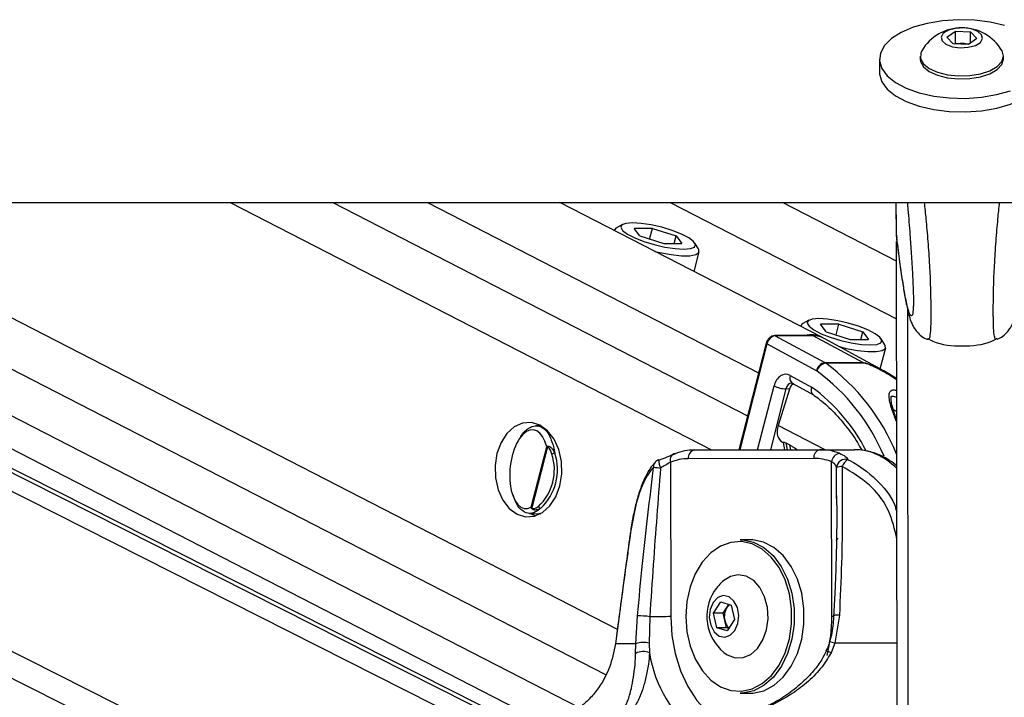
# Paper-space layout '2.5M DUO Wall Base Bracket' of a CAD drawing. Header units: millimetres. Extents: x 20 to 18989, y 40 to 14956.
# Tile 50 of 109: x 9293 to 9518, y 6498 to 6653. Entities that reach past the tile are written whole.
import ezdxf

# ---------------------------------------------------------------- set-up
doc = ezdxf.new("R2010")
doc.units = ezdxf.units.MM
doc.layers.add('COMPONENT_GEOMETRY', color=7, linetype='Continuous')
doc.styles.add('SLDTEXTSTYLE1', font='TXT', dxfattribs={"width": 0.75})
doc.dimstyles.new('SLDDIMSTYLE0', dxfattribs={"dimtxt": 150, "dimasz": 6.604, "dimexe": 0, "dimexo": 0.0625, "dimgap": 37.5, "dimtad": 0, "dimtih": 1, "dimtoh": 1, "dimdec": 0, "dimlfac": 0.5, "dimrnd": 1e-09, "dimzin": 12, "dimdsep": 46, "dimtxsty": 'SLDTEXTSTYLE1', "dimsah": 1, "dimcen": 0.09, "dimadec": 0, "dimazin": 3, "dimtfac": 1, "dimtdec": 0, "dimtofl": 0, "dimtmove": 0, "dimatfit": 3, "dimfxl": 1, "dimfrac": 2, "dimtolj": 1, "dimtzin": 12, "dimarcsym": 0})

# ---------------------------------------------------------------- blocks, each defined once
blk = doc.blocks.new('_D_24')
at = {"layer": 'COMPONENT_GEOMETRY', "color": 7, "ltscale": 2}
for p, q in [((10429.19, 6611), (10429.19, 4483.81)), ((10429.19, 2118.49), (10429.19, 4245.68)), ((7020.83, 2118.49), (10435.54, 2118.49))]:
    blk.add_line(p, q, dxfattribs=at)
for points in [[(10429.19, 6611), (10428.17, 6604.4), (10430.2, 6604.4)], [(10429.19, 2118.49), (10430.2, 2125.1), (10428.17, 2125.1)]]:
    blk.add_solid(points, dxfattribs=at)
at = {"layer": 'COMPONENT_GEOMETRY', "color": 7, "ltscale": 2, "insert": (10207.52, 4439.04), "char_height": 150, "attachment_point": 1, "style": 'SLDTEXTSTYLE1'}
blk.add_mtext('2246', dxfattribs=at)

psp = doc.layouts.new('2.5M DUO Wall Base Bracket')

# ---------------------------------------------------------------- linework, layer by layer
at = {"color": 7, "linetype": 'Continuous', "lineweight": 25, "ltscale": 2}
for p, q in [((9504.95, 6648.69), (9506.92, 6650.06)), ((9506.43, 6647.2), (9504.95, 6648.69)), ((9506.92, 6650.06), (9510.37, 6649.93)), ((9506.92, 6647.32), (9506.92, 6650.06)), ((9511.85, 6648.43), (9509.88, 6647.07)), ((9510.37, 6649.93), (9511.85, 6648.43)), ((9510.37, 6647.41), (9510.37, 6649.93)), ((9509.88, 6647.07), (9506.43, 6647.2)), ((9506.74, 6647.19), (9506.92, 6647.32)), ((9506.92, 6647.32), (9508.65, 6647.25)), ((9508.65, 6647.25), (9510.07, 6647.2)), ((9489.61, 6643.71), (9489.61, 6640.63)), ((9498.91, 6644.39), (9498.91, 6643.72)), ((9517.91, 6643.74), (9517.91, 6644.41)), ((6966.76, 6611), (9506.66, 6611)), ((9415.62, 6487.73), (9171.42, 6611)), ((9182.22, 6611), (9414.55, 6491.6)), ((9476.47, 6580.28), (9416.69, 6611)), ((9493.47, 6597.65), (9467.49, 6611)), ((9493.46, 6603.25), (9493.45, 6611)), ((9493.46, 6603.25), (9493.45, 6611)), ((9493.46, 6605.48), (9493.45, 6611)), ((9493.46, 6603.25), (9493.45, 6611)), ((9493.46, 6603.58), (9493.45, 6611)), ((9493.46, 6605.19), (9493.45, 6611)), ((9506.66, 6611), (12046.56, 6611)), ((9430.96, 6606), (9429.57, 6605.23)), ((9429.11, 6604.73), (9429.09, 6604.63)), ((9437.78, 6605.1), (9433.63, 6605.1)), ((9434.94, 6603.37), (9433.63, 6605.1)), ((9434.94, 6603.37), (9440.39, 6601.63)), ((9437.16, 6602.66), (9437.78, 6605.1)), ((9437.78, 6605.1), (9443.24, 6603.37)), ((9442.79, 6601.63), (9443.24, 6603.37)), ((9443.24, 6603.37), (9444.54, 6601.63)), ((9493.46, 6603.57), (9493.46, 6605.19)), ((9493.46, 6603.58), (9493.46, 6603.57)), ((9493.46, 6603.57), (9493.59, 6602.94)), ((9440.39, 6601.63), (9444.54, 6601.63)), ((9448.33, 6600.41), (9447.47, 6601.76)), ((9493.63, 6478.67), (9493.46, 6602.12)), ((9493.47, 6597.65), (9493.46, 6602.12)), ((9493.46, 6598.82), (9493.46, 6602.12)), ((9447.33, 6595.25), (9448.48, 6599.75)), ((9493.46, 6598.7), (9493.46, 6598.82)), ((9493.46, 6598.53), (9493.46, 6598.82)), ((9493.46, 6597.65), (9493.46, 6598.82)), ((9493.46, 6598.41), (9493.46, 6598.53)), ((9471.65, 6582.87), (9471.62, 6582.77)), ((9473.5, 6584.14), (9472.1, 6583.37)), ((9480.32, 6583.25), (9476.17, 6583.25)), ((9477.47, 6581.51), (9476.17, 6583.25)), ((9479.69, 6580.8), (9480.32, 6583.25)), ((9480.32, 6583.25), (9485.77, 6581.51)), ((9474.35, 6580.65), (9465.67, 6580.65)), ((9465.82, 6580.61), (9477.16, 6574.47)), ((9474.5, 6580.61), (9465.82, 6580.61)), ((9485.84, 6574.47), (9474.5, 6580.61)), ((9477.47, 6581.51), (9482.92, 6579.77)), ((9485.33, 6579.77), (9485.77, 6581.51)), ((9485.77, 6581.51), (9487.08, 6579.77)), ((9463.76, 6578.89), (9457.52, 6554.58)), ((9475.24, 6572.6), (9463.92, 6578.74)), ((9490.59, 6572.6), (9476.97, 6580.01)), ((9482.92, 6579.77), (9487.08, 6579.77)), ((9490.86, 6578.55), (9490.01, 6579.9)), ((9489.77, 6573.05), (9491.02, 6577.89)), ((9477.16, 6574.47), (9485.84, 6574.47)), ((9486.02, 6574.36), (9477.34, 6574.36)), ((9493.5, 6570.84), (9490.58, 6572.59)), ((9469.22, 6571.54), (9474.13, 6568.88)), ((9469.64, 6569.8), (9469.68, 6569.78)), ((9469.68, 6569.78), (9474.53, 6567.16)), ((9469.08, 6568.46), (9466.5, 6560.14)), ((9469.08, 6568.46), (9468.27, 6568.49)), ((9412.32, 6560.1), (9411.2, 6560.07)), ((9467.46, 6556.31), (9467.61, 6556.23)), ((9467.6, 6556.28), (9467.94, 6554.6)), ((9468.25, 6556.15), (9469.13, 6555.7)), ((9410.14, 6541.51), (9413.68, 6555.29)), ((9413.88, 6555.26), (9410.3, 6541.33)), ((9447.4, 6554.55), (9476.03, 6554.62)), ((9476.03, 6554.62), (9483.82, 6554.62)), ((9441.92, 6551.77), (9441.97, 6516.54)), ((9474.62, 6552.62), (9445.98, 6552.55)), ((9478.74, 6516.64), (9478.69, 6551.87)), ((9479.79, 6543.48), (9479.8, 6544.15)), ((9409.76, 6540.08), (9412.32, 6540.02)), ((9412.1, 6539.9), (9411.84, 6540.03)), ((9460.07, 6534.09), (9457.81, 6534.09)), ((9457.52, 6526.09), (9457.48, 6526.09)), ((9451.73, 6517.32), (9453.38, 6519.89)), ((9453.38, 6519.89), (9455.78, 6519.15)), ((9453.94, 6517.32), (9454.77, 6518.61)), ((9454.77, 6518.61), (9455.22, 6519.32)), ((9455.78, 6519.15), (9456.52, 6515.85)), ((9434.02, 6510.34), (9434.37, 6516.74)), ((9437.2, 6516.53), (9437.08, 6510.52)), ((9452.48, 6514.02), (9451.73, 6517.32)), ((9453.94, 6517.32), (9451.73, 6517.32)), ((9454.31, 6515.67), (9453.94, 6517.32)), ((9454.69, 6514.02), (9454.31, 6515.67)), ((9456.52, 6515.85), (9454.87, 6513.29)), ((9480.45, 6516.87), (9479.43, 6510.46)), ((9454.87, 6513.29), (9452.48, 6514.02)), ((9454.69, 6514.02), (9452.48, 6514.02)), ((9455.24, 6513.85), (9454.69, 6514.02)), ((9433.97, 6508.15), (9434.02, 6510.34)), ((9437.08, 6510.52), (9437.14, 6508.27)), ((9479.43, 6510.46), (9478.56, 6508.27)), ((9457.48, 6507.09), (9457.52, 6507.09)), ((9457.81, 6499.09), (9460.07, 6499.09))]:
    psp.add_line(p, q, dxfattribs=at)
at = {"color": 8, "linetype": 'Continuous', "lineweight": 25, "ltscale": 2}
for p, q in [((9408.38, 6443.53), (9076.6, 6611)), ((9411.36, 6448.17), (9088.78, 6611)), ((9419.49, 6480.52), (9160.99, 6611)), ((9418.83, 6485.15), (9169.51, 6611)), ((9196.94, 6611), (9421.1, 6495.81)), ((9217.54, 6611), (9427.06, 6503.33)), ((9240.37, 6611), (9429.78, 6513.66)), ((9341.46, 6611), (9451.29, 6554.56)), ((9364.84, 6611), (9459.51, 6562.35)), ((9386.45, 6611), (9462.03, 6572.16)), ((9441.82, 6611), (9493.48, 6584.45)), ((9493.46, 6603.25), (9493.45, 6611)), ((9493.46, 6603.25), (9493.45, 6611)), ((9493.46, 6603.25), (9493.45, 6611)), ((9493.67, 6445.05), (9493.46, 6602.12)), ((9493.47, 6597.65), (9493.46, 6602.12)), ((9493.46, 6598.82), (9493.46, 6602.12)), ((9493.46, 6598.55), (9493.46, 6598.53)), ((9493.46, 6597.65), (9493.46, 6598.53)), ((9496.25, 6440.24), (9496.05, 6586.52)), ((9463.92, 6578.74), (9457.71, 6554.58)), ((9461.8, 6554.59), (9465.55, 6569.17)), ((9468.27, 6568.49), (9464.7, 6554.59)), ((9493.51, 6563.32), (9492.79, 6563.68)), ((9477.24, 6554.62), (9466.5, 6560.14)), ((9468.25, 6556.15), (9468.57, 6554.6)), ((9469.35, 6554.61), (9469.13, 6555.7)), ((9479.8, 6544.15), (9479.82, 6550.54)), ((9493.42, 6535.12), (9493.55, 6535.14)), ((9493.55, 6534.2), (9493.42, 6535.12))]:
    psp.add_line(p, q, dxfattribs=at)
at = {"color": 7, "linetype": 'Continuous', "lineweight": 25, "ltscale": 2, "flags": 128}
for points in [[(9518.17, 6651.41), (9514.85, 6652.17), (9511.28, 6652.61), (9507.6, 6652.7), (9503.95, 6652.45), (9500.47, 6651.86), (9497.3, 6650.96), (9494.55, 6649.79), (9492.34, 6648.38), (9490.74, 6646.79), (9489.83, 6645.08), (9489.62, 6643.33), (9490.14, 6641.58)], [(9508.02, 6646.3), (9509.86, 6646.41), (9511.48, 6646.84), (9512.63, 6647.53), (9513.13, 6648.39), (9512.92, 6649.26), (9512.02, 6650.04), (9510.57, 6650.58), (9508.78, 6650.83), (9506.94, 6650.72), (9505.32, 6650.29), (9504.17, 6649.59), (9503.67, 6648.74), (9503.88, 6647.86), (9504.78, 6647.09), (9506.23, 6646.54), (9508.02, 6646.3)], [(9498.91, 6643.72), (9498.98, 6643.16), (9499.65, 6641.97), (9500.96, 6640.91), (9502.83, 6640.05), (9505.11, 6639.47), (9507.64, 6639.21)], [(9499.26, 6645.62), (9499.01, 6645.06), (9498.98, 6643.83), (9499.65, 6642.64), (9500.96, 6641.57), (9502.83, 6640.72), (9505.11, 6640.14), (9507.64, 6639.88)], [(9507.64, 6639.88), (9510.22, 6639.95), (9512.67, 6640.35), (9514.8, 6641.05), (9516.46, 6642), (9517.52, 6643.13), (9517.9, 6644.35), (9517.59, 6645.58), (9517.54, 6645.65)], [(9507.64, 6639.21), (9510.22, 6639.28), (9512.67, 6639.68), (9514.8, 6640.38), (9516.46, 6641.33), (9517.52, 6642.46), (9517.91, 6643.68), (9517.91, 6643.74)], [(9490.14, 6641.58), (9491.36, 6639.93), (9493.24, 6638.41), (9495.7, 6637.1), (9498.64, 6636.05), (9501.97, 6635.29), (9505.53, 6634.86), (9509.21, 6634.76), (9512.86, 6635.02), (9516.34, 6635.6), (9519.51, 6636.5)], [(9489.61, 6640.63), (9489.63, 6640.25), (9490.15, 6638.51)], [(9490.15, 6638.51), (9491.37, 6636.85), (9493.24, 6635.34), (9495.7, 6634.03), (9498.65, 6632.98), (9501.97, 6632.22), (9505.54, 6631.78), (9509.22, 6631.69), (9512.87, 6631.94), (9516.35, 6632.53), (9519.52, 6633.43), (9522.26, 6634.6), (9524.48, 6636.01), (9526.07, 6637.6), (9526.99, 6639.3), (9527.21, 6640.68)], [(9433.24, 6606.37), (9431.72, 6606.25), (9430.8, 6605.9), (9430.56, 6605.34), (9431, 6604.62), (9432.1, 6603.8), (9433.76, 6602.94), (9435.86, 6602.12), (9438.22, 6601.4), (9440.64, 6600.84), (9442.95, 6600.48), (9444.94, 6600.36), (9446.45, 6600.48), (9447.37, 6600.84), (9447.62, 6601.4), (9447.18, 6602.12), (9446.08, 6602.94), (9444.41, 6603.8), (9442.32, 6604.62), (9439.96, 6605.34), (9437.53, 6605.9), (9435.23, 6606.25), (9433.24, 6606.37)], [(9429.57, 6605.23), (9429.45, 6605.16), (9429.1, 6604.62)], [(9438.37, 6599.86), (9439.49, 6599.59), (9442.08, 6599.11), (9444.42, 6598.86), (9446.34, 6598.86), (9447.71, 6599.11), (9448.42, 6599.59), (9448.41, 6600.27), (9448.33, 6600.41)], [(9472.1, 6583.37), (9471.98, 6583.3), (9471.63, 6582.77)], [(9475.77, 6584.51), (9474.26, 6584.39), (9473.34, 6584.04), (9473.09, 6583.48), (9473.53, 6582.76), (9474.63, 6581.94), (9476.29, 6581.08), (9478.39, 6580.26), (9480.75, 6579.54), (9483.18, 6578.98), (9485.48, 6578.63), (9487.47, 6578.5), (9488.99, 6578.63), (9489.91, 6578.98), (9490.15, 6579.54), (9489.71, 6580.26), (9488.61, 6581.08), (9486.95, 6581.94), (9484.85, 6582.76), (9482.49, 6583.48), (9480.07, 6584.04), (9477.76, 6584.39), (9475.77, 6584.51)], [(9474.35, 6580.65), (9474.42, 6580.64), (9474.5, 6580.61)], [(9480.45, 6578.12), (9482.02, 6577.73), (9484.61, 6577.25), (9486.95, 6577), (9488.88, 6577), (9490.24, 6577.25), (9490.95, 6577.73), (9490.94, 6578.41), (9490.86, 6578.55)], [(9406.9, 6539.91), (9408.84, 6539.3), (9410.83, 6539.42), (9412.74, 6540.27), (9414.42, 6541.79), (9415.76, 6543.87), (9416.68, 6546.37), (9417.11, 6549.12), (9417.02, 6551.94), (9416.42, 6554.63), (9415.35, 6557), (9413.88, 6558.91), (9412.11, 6560.21), (9410.17, 6560.82), (9408.17, 6560.69), (9406.27, 6559.84), (9404.59, 6558.33), (9403.25, 6556.25), (9402.33, 6553.75), (9401.9, 6550.99), (9401.98, 6548.18), (9402.59, 6545.49), (9403.66, 6543.11), (9405.13, 6541.21), (9406.9, 6539.91)], [(9442.96, 6553.7), (9442.69, 6553.66), (9442.45, 6553.55), (9442.24, 6553.38), (9442.07, 6553.14), (9441.95, 6552.84), (9441.88, 6552.51), (9441.87, 6552.15), (9441.92, 6551.77)], [(9439.31, 6552.24), (9439.22, 6552.3), (9439.2, 6552.3)], [(9409.98, 6540.08), (9410.29, 6539.91), (9411.2, 6539.53)], [(9432.66, 6535.01), (9432.66, 6534.99), (9432.69, 6534.96)], [(9445.43, 6516.55), (9445.68, 6513.11), (9446.42, 6509.81), (9447.61, 6506.79), (9449.21, 6504.17), (9451.15, 6502.06), (9453.34, 6500.54), (9455.71, 6499.68), (9458.16, 6499.51), (9460.58, 6500.04), (9462.87, 6501.25), (9464.94, 6503.08), (9466.71, 6505.47), (9468.11, 6508.32), (9469.07, 6511.5), (9469.55, 6514.89), (9469.55, 6518.35), (9469.05, 6521.74), (9468.08, 6524.91), (9466.68, 6527.75), (9464.91, 6530.13), (9462.83, 6531.95), (9460.53, 6533.15), (9458.11, 6533.67), (9455.67, 6533.48), (9453.3, 6532.61), (9451.11, 6531.08), (9449.18, 6528.96), (9447.58, 6526.33), (9446.4, 6523.3), (9445.67, 6520), (9445.43, 6516.55)], [(9457.81, 6534.09), (9458.41, 6534.07), (9460.88, 6533.54), (9463.23, 6532.31), (9465.36, 6530.45), (9467.18, 6528.01), (9468.61, 6525.11), (9469.6, 6521.86), (9470.11, 6518.39), (9470.12, 6514.85), (9469.62, 6511.38), (9468.64, 6508.12), (9467.21, 6505.21), (9465.4, 6502.77), (9463.28, 6500.89), (9460.93, 6499.65), (9458.46, 6499.11), (9457.81, 6499.09)], [(9460.07, 6499.09), (9460.72, 6499.11), (9463.19, 6499.65), (9465.54, 6500.89), (9467.66, 6502.77), (9469.47, 6505.21), (9470.9, 6508.12), (9471.88, 6511.38), (9472.38, 6514.85), (9472.38, 6518.39), (9471.87, 6521.86), (9470.88, 6525.11), (9469.44, 6528.01), (9467.62, 6530.45), (9465.5, 6532.31), (9463.15, 6533.54), (9460.67, 6534.07), (9460.07, 6534.09)], [(9454.11, 6508.37), (9454.88, 6507.83), (9456.65, 6507.16), (9458.48, 6507.19), (9460.24, 6507.92), (9461.79, 6509.3), (9463.02, 6511.21), (9463.84, 6513.52), (9464.19, 6516.06), (9464.04, 6518.64), (9463.4, 6521.07), (9462.33, 6523.16), (9460.9, 6524.77), (9459.21, 6525.77), (9457.39, 6526.09), (9455.58, 6525.7), (9454.11, 6524.8)], [(9451.64, 6519.78), (9450.97, 6518.2), (9450.77, 6516.36), (9451.09, 6514.56), (9451.87, 6513.07), (9452.99, 6512.12), (9454.29, 6511.84), (9455.56, 6512.29), (9456.61, 6513.39), (9457.29, 6514.98), (9457.48, 6516.81), (9457.17, 6518.61), (9456.39, 6520.1), (9455.27, 6521.06), (9453.97, 6521.33), (9452.7, 6520.88), (9451.64, 6519.78)], [(9441.97, 6516.54), (9441.47, 6516.54), (9440.92, 6516.53), (9440.32, 6516.53), (9439.69, 6516.53), (9439.05, 6516.53), (9438.41, 6516.53), (9437.78, 6516.53), (9437.2, 6516.53)], [(9429.34, 6510.35), (9429.34, 6510.34), (9429.35, 6510.31)], [(9434.02, 6510.34), (9433.21, 6510.33), (9432.48, 6510.33), (9431.8, 6510.32), (9431.18, 6510.32), (9430.63, 6510.32), (9430.14, 6510.31), (9429.72, 6510.31), (9429.35, 6510.31)]]:
    psp.add_lwpolyline(points, dxfattribs=at)
at = {"color": 8, "linetype": 'Continuous', "lineweight": 25, "ltscale": 2, "flags": 128}
for points in [[(9465.67, 6580.65), (9465.74, 6580.64), (9465.82, 6580.61)], [(9463.76, 6578.89), (9463.76, 6578.88), (9463.77, 6578.85), (9463.8, 6578.82), (9463.85, 6578.78), (9463.92, 6578.74)], [(9441.97, 6516.54), (9442.22, 6512.26), (9442.97, 6508.1), (9444.2, 6504.17), (9445.86, 6500.58), (9447.92, 6497.42), (9450.32, 6494.79), (9453, 6492.76), (9454.67, 6491.86)], [(9478.74, 6516.64), (9479.15, 6516.64), (9479.25, 6516.64)], [(9493.58, 6510.48), (9492.54, 6510.48), (9490.31, 6510.48), (9488.1, 6510.47), (9485.9, 6510.47), (9483.72, 6510.47), (9481.56, 6510.46), (9479.43, 6510.46)]]:
    psp.add_lwpolyline(points, dxfattribs=at)
at = {"color": 7, "linetype": 'Continuous', "lineweight": 25, "ltscale": 4}
for centre, radius, start, end in [((9508.41, 6640.21), 10.63, 30.7866, 149.3674), ((9508.41, 6641.2), 6.05, 87.7177, 99.8625), ((9508.47, 6641.7), 5.56, 75.2921, 88.1651), ((9474.05, 6575.4), 5.45, 63.5946, 105.2676), ((9474.57, 6575.54), 5.08, 61.6761, 90.688), ((9477.55, 6572.14), 2.36, 99.6377, 168.7656), ((9477.73, 6571.86), 2.53, 98.9025, 163.8492), ((9476.27, 6572.83), 1.87, 55.1404, 61.4941), ((9484.95, 6572.83), 1.87, 55.1404, 61.4941), ((9474.92, 6572.03), 0.657, 55.2699, 61.3014), ((9468.57, 6575.45), 6.97, 244.2939, 267.5018), ((9404.13, 6550.05), 12, 312.8827, 18.297), ((9414.55, 6555.32), 0.672, 172.4663, 184.793), ((9415.6, 6552.24), 1.58, 92.8114, 118.4443), ((9447.46, 6542.17), 12.38, 90.2952, 111.316), ((9447.75, 6552.8), 1.78, 101.4259, 188.1478), ((9476.39, 6552.88), 1.78, 101.4209, 188.1463), ((9476.04, 6542.27), 12.36, 68.9755, 90.0185), ((9480.86, 6551.65), 2.18, 100.3502, 174.2779), ((9404.02, 6550.05), 11.4, 312.8844, 18.2951), ((9439.91, 6550.43), 2, 110.8418, 137.3378), ((9446.04, 6541.2), 11.35, 90.2976, 111.3124), ((9474.62, 6541.29), 11.33, 68.9781, 90.0159), ((9481.88, 6550.36), 2.07, 75.2877, 174.8841), ((9483.89, 6549.77), 2.98, 119.967, 160.566), ((9446.13, 6604.03), 53.99, 261.4013, 263.0933), ((9481.03, 6547.4), 3.36, 89.0693, 110.9959), ((9410.7, 6541.02), 0.507, 142.7738, 155.9317), ((9412.4, 6541.9), 0.652, 197.9534, 260.5175), ((9460.85, 6516.59), 10.63, 129.3893, 147.2359), ((9460.85, 6516.59), 10.63, 147.2359, 230.6107), ((9458.15, 6516.58), 3.95, 149.1542, 193.3073), ((9456.78, 6517.34), 2.38, 125.9594, 147.9651), ((9434.02, 6493.32), 23.42, 82.2077, 89.1542), ((9457.24, 6516.23), 2.98, 190.7233, 229.5138), ((9435.86, 6505.28), 5.38, 76.8388, 110.0529), ((9435.68, 6504.97), 3.61, 66.0469, 118.2264)]:
    psp.add_arc(centre, radius, start, end, dxfattribs=at)
at = {"color": 8, "linetype": 'Continuous', "lineweight": 25, "ltscale": 4}
for centre, radius, start, end in [((9448.11, 6534.87), 49.13, 22.4256, 53.5013), ((9447.59, 6534.89), 46.77, 22.9261, 53.6722), ((9470.62, 6570.97), 1.51, 157.6909, 231.6966), ((9449.5, 6535.19), 41.74, 27.3838, 53.8432), ((9439.58, 6550.77), 1.52, 138.8987, 184.6495), ((9443.45, 6552.32), 4.25, 180.189, 206.2425), ((9479, 6534.74), 1.13, 311.4292, 347.0791), ((9443.19, 6516.5), 35.55, 345.6654, 0.214), ((9480.04, 6514.12), 2.78, 81.5932, 108.6322), ((9475.05, 6495.29), 15.79, 73.9096, 78.4243), ((9465.68, 6512.63), 28.87, 188.6944, 233.3093), ((9476.62, 6504.66), 4.1, 61.8396, 78.0844)]:
    psp.add_arc(centre, radius, start, end, dxfattribs=at)
at = {"color": 7, "linetype": 'Continuous', "lineweight": 25, "ltscale": 4}
for centre, major_axis, ratio, start_param, end_param in [((9465.33, 6578.74), (0.93, 1.77), 0.663275, 0.333452, 1.904248), ((9468.21, 6567.81), (0, 4), 0.706963, 5.916984, 7.504924), ((9470.41, 6567.78), (0.19, 1.99), 0.721843, 0.368313, 1.291597), ((9409.67, 6550.18), (0.94, 8.98), 0.482038, 5.366836, 9.745045), ((9469.3, 6559.86), (1.86, 3.54), 0.676908, 1.835365, 3.146859)]:
    psp.add_ellipse(centre, major_axis=major_axis, ratio=ratio, start_param=start_param, end_param=end_param, dxfattribs=at)
at = {"color": 8, "linetype": 'Continuous', "lineweight": 25, "ltscale": 4}
for centre, major_axis, ratio, start_param, end_param in [((9469.62, 6567.81), (-0.07, 2), 0.713577, 6.236535, 7.480923), ((9483.92, 6530.63), (-0.12, 24), 0.707102, 5.673655, 6.28145)]:
    psp.add_ellipse(centre, major_axis=major_axis, ratio=ratio, start_param=start_param, end_param=end_param, dxfattribs=at)
at = {"color": 7, "linetype": 'Continuous', "lineweight": 25, "ltscale": 2}
for points, knots in [([(9495.95, 6611), (9495.99, 6610.47), (9496.2, 6608.2), (9496.51, 6604.31), (9496.86, 6599.32), (9497.12, 6595.1), (9497.28, 6591.63), (9497.34, 6589.47), (9497.35, 6588.43), (9497.34, 6587.64), (9497.32, 6586.94), (9497.28, 6586.66), (9497.26, 6586.53)], [0, 0, 0, 0, 0.07832, 0.334696, 0.509277, 0.6871, 0.803766, 0.858314, 0.894773, 0.910081, 0.955911, 1, 1, 1, 1]), ([(9493.5, 6602.92), (9493.56, 6602.39), (9493.85, 6600.04), (9494.34, 6596.37), (9494.96, 6592.14), (9495.58, 6588.56), (9496.11, 6586.08), (9496.56, 6584.52), (9496.91, 6583.55), (9497.3, 6582.7), (9497.91, 6581.73), (9498.87, 6580.74), (9499.81, 6580.02), (9500.46, 6579.83), (9500.56, 6579.8)], [0, 0, 0, 0, 0.053766, 0.236834, 0.405884, 0.563776, 0.731654, 0.816315, 0.864448, 0.903481, 0.933264, 0.962957, 0.993923, 1, 1, 1, 1]), ([(9516.44, 6579.85), (9516.69, 6579.94), (9517.4, 6580.2), (9518.32, 6580.95), (9519.12, 6581.84), (9519.65, 6582.68), (9520.02, 6583.46), (9520.33, 6584.3), (9520.71, 6585.55), (9521.21, 6587.68), (9521.79, 6590.92), (9522.28, 6594.12), (9522.56, 6596.24), (9522.65, 6596.88)], [0, 0, 0, 0, 0.018922, 0.053999, 0.087739, 0.123238, 0.164688, 0.220219, 0.30479, 0.475231, 0.697796, 0.909481, 1, 1, 1, 1]), ([(9465.67, 6580.65), (9465.48, 6580.63), (9465.09, 6580.58), (9464.54, 6580.22), (9464.08, 6579.68), (9463.85, 6579.19), (9463.77, 6578.92), (9463.76, 6578.89)], [0, 0, 0, 0, 0.22426, 0.453687, 0.708767, 0.960289, 1, 1, 1, 1]), ([(9500.52, 6579.99), (9500.93, 6579.77), (9503.36, 6578.48), (9508.49, 6578.15), (9513.63, 6578.5), (9516.05, 6579.79), (9516.46, 6580.01)], [0, 0, 0, 0, 0.084586, 0.500007, 0.915398, 1, 1, 1, 1]), ([(9474.13, 6568.88), (9474.12, 6568.87), (9474.08, 6568.75), (9474.01, 6568.42), (9474.01, 6567.92), (9474.16, 6567.46), (9474.37, 6567.29), (9474.46, 6567.22)], [0, 0, 0, 0, 0.017915, 0.177582, 0.468937, 0.75997, 1, 1, 1, 1]), ([(9474.44, 6567.19), (9474.83, 6566.92), (9476.36, 6565.84), (9478.9, 6563.56), (9481.9, 6560.16), (9484.14, 6557.11), (9485.24, 6555.07), (9485.56, 6554.48)], [0, 0, 0, 0, 0.092566, 0.359484, 0.625815, 0.891526, 1, 1, 1, 1]), ([(9493.54, 6561.47), (9493.37, 6561.91), (9492.9, 6563.15), (9492.47, 6564.68), (9492.19, 6565.99), (9492.3, 6566.82), (9492.24, 6566.77), (9492.46, 6566.84), (9492.81, 6566.82), (9493.17, 6566.74), (9493.42, 6566.65), (9493.51, 6566.62)], [0, 0, 0, 0, 0.145494, 0.403172, 0.575862, 0.712043, 0.84908, 0.893277, 0.933979, 0.977554, 1, 1, 1, 1]), ([(9407.68, 6557.4), (9407.75, 6557.55), (9408.25, 6558.53), (9409.47, 6559.58), (9411.17, 6560.28), (9412.84, 6559.72), (9414.1, 6558.5), (9414.55, 6557.17), (9414.69, 6556.76)], [0, 0, 0, 0, 0.0376439, 0.2413233, 0.4524904, 0.6722747, 0.8983069, 1, 1, 1, 1]), ([(9467.62, 6556.28), (9467.62, 6556.3), (9467.62, 6556.36), (9467.85, 6556.33), (9468.09, 6556.23), (9468.24, 6556.16), (9468.25, 6556.15)], [0, 0, 0, 0, 0.285539, 0.624496, 0.950453, 1, 1, 1, 1]), ([(9413.68, 6555.29), (9413.68, 6555.29), (9413.74, 6555.33), (9413.81, 6555.37), (9413.88, 6555.41)], [0, 0, 0, 0, 0.028903, 1, 1, 1, 1]), ([(9413.88, 6555.26), (9413.81, 6555.27), (9413.74, 6555.28), (9413.68, 6555.29), (9413.68, 6555.29)], [0, 0, 0, 0, 0.971219, 1, 1, 1, 1]), ([(9413.88, 6555.41), (9413.92, 6555.42), (9414.04, 6555.45), (9414.26, 6555.39), (9414.6, 6555.19), (9415.08, 6554.7), (9415.36, 6554.15), (9415.52, 6553.82)], [0, 0, 0, 0, 0.060695, 0.184567, 0.29405, 0.574688, 1, 1, 1, 1]), ([(9414.85, 6553.63), (9414.75, 6553.93), (9414.58, 6554.43), (9414.3, 6554.92), (9414.1, 6555.15), (9413.98, 6555.26), (9413.9, 6555.26), (9413.88, 6555.26)], [0, 0, 0, 0, 0.455664, 0.7450639, 0.8506821, 0.957127, 1, 1, 1, 1]), ([(9439.31, 6552.24), (9439.93, 6552.49), (9441.28, 6553.04), (9442.37, 6553.47), (9442.96, 6553.7)], [0, 0, 0, 0, 0.461835, 1, 1, 1, 1]), ([(9469.13, 6555.7), (9469.37, 6555.56), (9469.9, 6555.25), (9470.52, 6554.84), (9470.86, 6554.61)], [0, 0, 0, 0, 0.455331, 1, 1, 1, 1]), ([(9480.47, 6553.8), (9480.97, 6553.57), (9481.9, 6553.14), (9482.24, 6552.61), (9482.41, 6552.36)], [0, 0, 0, 0, 0.538136, 1, 1, 1, 1]), ([(9493.53, 6550.89), (9493.03, 6551.32), (9491.68, 6552.46), (9489.19, 6553.68), (9486.41, 6554.51), (9484.6, 6554.59), (9483.82, 6554.62)], [0, 0, 0, 0, 0.1782592, 0.4802346, 0.7754972, 1, 1, 1, 1]), ([(9438.47, 6551.74), (9438.29, 6551.56), (9437.52, 6550.83), (9436.45, 6549.02), (9435.22, 6546.34), (9434.26, 6543.3), (9433.49, 6540.04), (9432.98, 6537.29), (9432.75, 6535.54), (9432.68, 6535)], [0, 0, 0, 0, 0.055243, 0.2323838, 0.4189896, 0.6028476, 0.7602054, 0.9259558, 1, 1, 1, 1]), ([(9441.92, 6551.77), (9441.55, 6551.56), (9440.86, 6551.15), (9440.03, 6550.66), (9439.64, 6550.44)], [0, 0, 0, 0, 0.530552, 1, 1, 1, 1]), ([(9479.82, 6550.54), (9479.74, 6550.77), (9479.56, 6551.25), (9478.99, 6551.66), (9478.69, 6551.87)], [0, 0, 0, 0, 0.469387, 1, 1, 1, 1]), ([(9438.06, 6550.65), (9437.99, 6550.58), (9437.01, 6549.51), (9435.44, 6546.81), (9433.75, 6541.46), (9433.04, 6537.12), (9432.69, 6534.96)], [0, 0, 0, 0, 0.025048, 0.371522, 0.686339, 1, 1, 1, 1]), ([(9434.37, 6516.74), (9434.76, 6520.72), (9435.86, 6532.03), (9437.19, 6543.33), (9438.06, 6550.65)], [0, 0, 0, 0, 0.351722, 1, 1, 1, 1]), ([(9439.64, 6550.44), (9439.07, 6543.11), (9438.19, 6531.81), (9437.45, 6520.51), (9437.2, 6516.53)], [0, 0, 0, 0, 0.648203, 1, 1, 1, 1]), ([(9481.08, 6550.77), (9481.12, 6543.44), (9481.17, 6532.15), (9480.64, 6520.84), (9480.45, 6516.87)], [0, 0, 0, 0, 0.648276, 1, 1, 1, 1]), ([(9493.42, 6535.12), (9492.86, 6537.28), (9491.73, 6541.6), (9487.23, 6547.18), (9483.24, 6549.51), (9481.08, 6550.77)], [0, 0, 0, 0, 0.313753, 0.628658, 1, 1, 1, 1]), ([(9412.29, 6541.26), (9411.91, 6540.94), (9410.97, 6540.16), (9409.38, 6539.93), (9407.76, 6540.8), (9406.58, 6542.32), (9406.22, 6543.77), (9406.1, 6544.21)], [0, 0, 0, 0, 0.163174, 0.397297, 0.640664, 0.889327, 1, 1, 1, 1]), ([(9479.82, 6544.15), (9479.84, 6541.79), (9479.88, 6534.49), (9479.59, 6525.35), (9479.23, 6518.57), (9479.13, 6516.75)], [0, 0, 0, 0, 0.2588291, 0.8005428, 1, 1, 1, 1]), ([(9410.24, 6541.23), (9410.2, 6541.32), (9410.16, 6541.42), (9410.14, 6541.51), (9410.14, 6541.51)], [0, 0, 0, 0, 0.971161, 1, 1, 1, 1]), ([(9410.14, 6541.51), (9410.14, 6541.51), (9410.18, 6541.45), (9410.24, 6541.39), (9410.3, 6541.33)], [0, 0, 0, 0, 0.028734, 1, 1, 1, 1]), ([(9412.29, 6541.26), (9412.25, 6541.23), (9411.99, 6541.07), (9411.57, 6540.9), (9411.08, 6540.84), (9410.75, 6540.86), (9410.51, 6540.95), (9410.33, 6541.07), (9410.26, 6541.18), (9410.24, 6541.23)], [0, 0, 0, 0, 0.0701061, 0.3951464, 0.587137, 0.7310895, 0.8416898, 0.9363462, 1, 1, 1, 1]), ([(9410.3, 6541.33), (9410.32, 6541.31), (9410.37, 6541.25), (9410.56, 6541.2), (9411.02, 6541.24), (9411.46, 6541.46), (9411.75, 6541.67), (9411.78, 6541.7)], [0, 0, 0, 0, 0.045335, 0.125623, 0.375641, 0.924046, 1, 1, 1, 1]), ([(9432.66, 6535.01), (9432.38, 6532.96), (9431.24, 6524.74), (9430.16, 6516.51), (9429.34, 6510.35)], [0, 0, 0, 0, 0.250101, 1, 1, 1, 1]), ([(9432.69, 6534.96), (9432.51, 6533.65), (9431.6, 6527.11), (9430.49, 6518.89), (9429.58, 6511.98), (9429.35, 6510.31)], [0, 0, 0, 0, 0.1591895, 0.7959462, 1, 1, 1, 1]), ([(9479.14, 6516.75), (9479.11, 6516.33), (9479.02, 6514.5), (9478.74, 6512.47), (9478.24, 6510.95), (9478.19, 6510.77)], [0, 0, 0, 0, 0.211714, 0.906109, 1, 1, 1, 1]), ([(9429.35, 6510.31), (9428.99, 6508.5), (9428.19, 6504.62), (9425.66, 6500.31), (9423.17, 6497.44), (9421.79, 6496.32), (9421.11, 6495.77)], [0, 0, 0, 0, 0.301538, 0.649276, 0.826767, 1, 1, 1, 1]), ([(9478.2, 6510.76), (9478.13, 6510.49), (9477.96, 6509.76), (9477.61, 6509.11), (9477.39, 6508.7)], [0, 0, 0, 0, 0.379571, 1, 1, 1, 1]), ([(9431.03, 6495.05), (9431.42, 6495.75), (9432.21, 6497.18), (9432.94, 6499.8), (9433.48, 6502.65), (9433.83, 6505.32), (9433.93, 6507.31), (9433.97, 6508.15)], [0, 0, 0, 0, 0.245374, 0.495299, 0.678098, 0.864612, 1, 1, 1, 1]), ([(9437.14, 6508.27), (9437.06, 6507.4), (9436.87, 6505.38), (9436.33, 6502.61), (9435.51, 6499.69), (9434.43, 6496.95), (9433.37, 6495.49), (9432.83, 6494.75)], [0, 0, 0, 0, 0.1352441, 0.3167289, 0.5028987, 0.7488866, 1, 1, 1, 1]), ([(9477.42, 6508.69), (9477.11, 6508.04), (9476.34, 6506.4), (9474.51, 6504), (9471.99, 6501.39), (9468.83, 6498.9), (9465.49, 6496.77), (9463.15, 6495.72), (9462.14, 6495.26)], [0, 0, 0, 0, 0.102178, 0.255592, 0.427604, 0.620659, 0.83455, 1, 1, 1, 1]), ([(9478.56, 6508.27), (9477.81, 6507.03), (9476.26, 6504.49), (9472.98, 6501.35), (9468.46, 6497.96), (9464.77, 6496.22), (9462.46, 6495.13)], [0, 0, 0, 0, 0.202403, 0.41594, 0.635026, 1, 1, 1, 1])]:
    psp.add_open_spline(points, degree=3, knots=knots, dxfattribs=at)
at = {"color": 8, "linetype": 'Continuous', "lineweight": 25, "ltscale": 2}
for points, knots in [([(9500.62, 6580), (9500.72, 6579.89), (9500.92, 6579.67), (9501.18, 6580.41), (9501.33, 6581.81), (9501.38, 6583.83), (9501.39, 6585.83), (9501.38, 6588.32), (9501.3, 6592.25), (9501.09, 6597.04), (9500.72, 6602.22), (9500.31, 6607.03), (9500.02, 6609.76), (9499.88, 6611)], [0, 0, 0, 0, 0.091512, 0.18181, 0.291048, 0.35486, 0.3826, 0.448834, 0.518839, 0.626553, 0.757722, 0.889408, 1, 1, 1, 1]), ([(9516.36, 6580.02), (9516.26, 6579.91), (9516.06, 6579.69), (9515.81, 6580.43), (9515.65, 6581.83), (9515.59, 6583.85), (9515.58, 6585.85), (9515.58, 6588.33), (9515.65, 6592.27), (9515.85, 6597.06), (9516.2, 6602.25), (9516.6, 6607.05), (9516.88, 6609.76), (9517.01, 6611)], [0, 0, 0, 0, 0.091973, 0.18229, 0.291557, 0.355382, 0.38313, 0.449377, 0.5194, 0.627137, 0.758337, 0.89005, 1, 1, 1, 1]), ([(9497.26, 6586.53), (9497.24, 6586.25), (9497.17, 6585.51), (9496.92, 6585.02), (9496.54, 6585.32), (9495.96, 6587.21), (9495.21, 6590.92), (9494.35, 6596.47), (9493.73, 6601.43), (9493.46, 6603.58)], [0, 0, 0, 0, 0.032681, 0.085878, 0.221639, 0.35293, 0.538339, 0.799814, 1, 1, 1, 1]), ([(9485.84, 6574.47), (9485.9, 6574.47), (9486.06, 6574.46), (9486.4, 6574.4), (9486.99, 6574.24), (9487.8, 6573.94), (9488.91, 6573.46), (9489.85, 6573.01), (9490.43, 6572.68), (9490.58, 6572.59)], [0, 0, 0, 0, 0.046998, 0.124099, 0.213475, 0.411571, 0.611405, 0.903778, 1, 1, 1, 1]), ([(9493.5, 6570.52), (9492.89, 6570.93), (9491.69, 6571.74), (9490.02, 6572.69), (9488.69, 6573.37), (9487.69, 6573.84), (9486.98, 6574.13), (9486.46, 6574.29), (9486.18, 6574.35), (9486.06, 6574.36), (9486.02, 6574.36)], [0, 0, 0, 0, 0.26767, 0.518028, 0.684837, 0.796168, 0.901189, 0.944879, 0.979722, 1, 1, 1, 1]), ([(9493.52, 6561.02), (9493.29, 6561.57), (9492.52, 6563.39), (9491.96, 6565.36), (9491.73, 6567.06), (9491.92, 6567.85), (9492.36, 6568.21), (9492.88, 6568.3), (9493.31, 6568.22), (9493.51, 6568.18)], [0, 0, 0, 0, 0.1541022, 0.5097387, 0.6904817, 0.8154307, 0.8887387, 0.9502603, 1, 1, 1, 1]), ([(9414.69, 6556.76), (9414.9, 6556.3), (9415.28, 6555.46), (9415.45, 6554.33), (9415.52, 6553.82)], [0, 0, 0, 0, 0.540433, 1, 1, 1, 1]), ([(9482.41, 6552.36), (9482.56, 6552.28), (9484.88, 6551.12), (9488.8, 6548.12), (9492.54, 6543.86), (9493.38, 6541), (9493.54, 6540.42)], [0, 0, 0, 0, 0.032402, 0.482522, 0.89616, 1, 1, 1, 1])]:
    psp.add_open_spline(points, degree=3, knots=knots, dxfattribs=at)

# ---------------------------------------------------------------- dimensions: what is measured, and where the dimension line sits
at = {"layer": 'COMPONENT_GEOMETRY', "color": 7, "ltscale": 2}
dim = psp.add_linear_dim(base=(10429.19, 6611), p1=(7018.29, 2118.49), p2=(12075.31, 6611), angle=90, dimstyle='SLDDIMSTYLE0', dxfattribs=at)
dim.commit()
dim.dimension.update_dxf_attribs({"geometry": '_D_24', "text_midpoint": (10429.19, 4364.75), "dimtype": 160})

doc.saveas('drawing.dxf')
